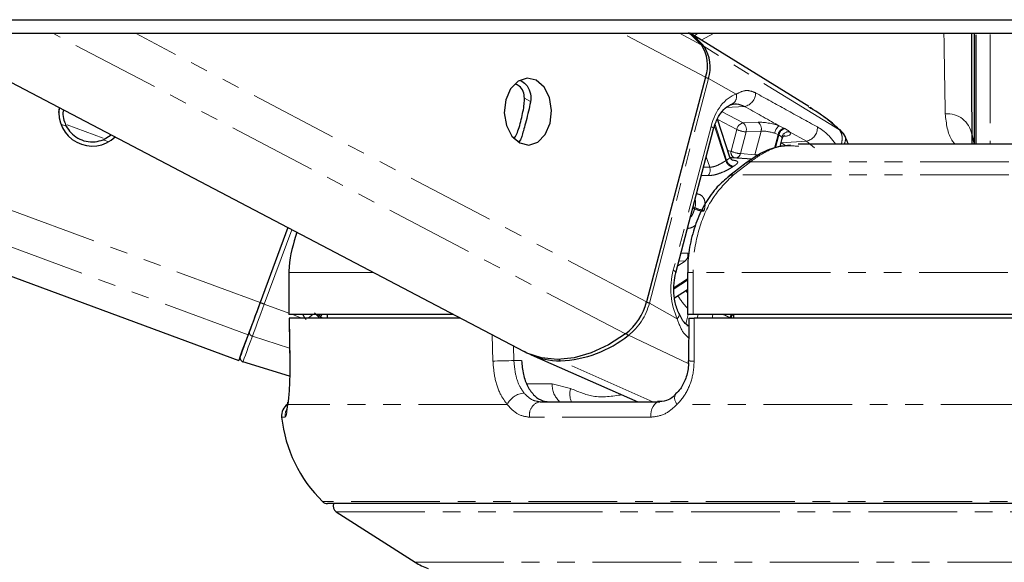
# Paper-space layout 'Surface plate' of a CAD drawing. Header units: millimetres. Extents: x 168 to 9474, y 459 to 8086.
# Tile 42 of 47: x 7381 to 7451, y 2744 to 2783. Entities that reach past the tile are written whole.
import ezdxf

# ---------------------------------------------------------------- set-up
doc = ezdxf.new("R2010")
doc.units = ezdxf.units.MM
doc.linetypes.add('PHANTOM', pattern=[12.7, 6.35, -1.27, 1.27, -1.27, 1.27, -1.27])

psp = doc.layouts.new('Surface plate')

# ---------------------------------------------------------------- linework, layer by layer
at = {"color": 7, "linetype": 'Continuous', "lineweight": 25}
for p, q in [((7333.034, 2781.985), (7396.267, 2758.547)), ((7373.293, 2781.985), (7416.7, 2759.18)), ((7437.078, 2776.734), (7428.583, 2781.985)), ((7448.924, 2781.967), (7448.924, 2774.037)), ((7449.074, 2774.037), (7449.074, 2781.866)), ((7429.694, 2778.855), (7425.473, 2762.755)), ((7383.387, 2776.303), (7383.435, 2776.657)), ((7431.442, 2773.114), (7430.557, 2775.841)), ((7427.565, 2764.82), (7430.268, 2775.131)), ((7386.569, 2774.357), (7387.144, 2774.708)), ((7416.45, 2774.36), (7416.344, 2774.232)), ((7435.023, 2773.871), (7435.172, 2774.441)), ((7448.754, 2774.748), (7448.918, 2774.037)), ((7448.754, 2774.748), (7448.757, 2774.037)), ((7464.157, 2774.037), (7436.327, 2774.037)), ((7433.023, 2772.968), (7431.574, 2773.074)), ((7399.791, 2768.064), (7397.801, 2762.694)), ((7399.791, 2768.064), (7397.801, 2762.693)), ((7399.853, 2764.838), (7399.853, 2761.838)), ((7399.853, 2764.838), (7399.862, 2764.838)), ((7428.399, 2764.838), (7428.399, 2761.838)), ((7427.473, 2763.042), (7428.399, 2763.642)), ((7399.862, 2761.838), (7399.853, 2761.838)), ((7411.622, 2761.838), (7399.862, 2761.838)), ((7399.87, 2761.588), (7399.917, 2758.503)), ((7412.117, 2761.588), (7399.877, 2761.588)), ((7399.883, 2761.588), (7399.877, 2761.588)), ((7402.592, 2761.838), (7402.597, 2761.588)), ((7428.794, 2761.838), (7428.399, 2761.838)), ((7428.486, 2761.588), (7428.481, 2758.52)), ((7464.039, 2761.838), (7428.794, 2761.838)), ((7463.933, 2761.588), (7428.88, 2761.588)), ((7431.69, 2761.838), (7431.693, 2761.588)), ((7417.218, 2758.94), (7424.85, 2755.588)), ((7399.914, 2757.409), (7396.569, 2758.453)), ((7399.924, 2758.501), (7399.914, 2758.503)), ((7428.479, 2758.52), (7428.479, 2758.52)), ((7417.858, 2755.588), (7426.416, 2755.588)), ((7474.174, 2748.288), (7402.621, 2748.288)), ((7403.252, 2747.699), (7408.906, 2744.083))]:
    psp.add_line(p, q, dxfattribs=at)
at = {"color": 8, "linetype": 'PHANTOM', "lineweight": 18}
for p, q in [((7396.945, 2760.384), (7338.666, 2781.985)), ((7397.801, 2762.694), (7345.753, 2781.985)), ((7423.959, 2760.447), (7382.963, 2781.985)), ((7425.473, 2762.755), (7388.872, 2781.985)), ((7429.694, 2778.855), (7423.736, 2781.985)), ((7429.39, 2781.162), (7427.822, 2781.985)), ((7428.867, 2781.81), (7429.173, 2781.985)), ((7430.312, 2781.985), (7429.386, 2781.489)), ((7450.074, 2781.895), (7450.074, 2774.037)), ((7439.281, 2775.072), (7429.589, 2781.039)), ((7425.671, 2762.646), (7429.892, 2778.745)), ((7431.89, 2777.633), (7429.892, 2778.745)), ((7417.166, 2777.112), (7416.732, 2777.339)), ((7432.384, 2775.568), (7430.878, 2776.359)), ((7432.483, 2776.751), (7431.168, 2776.66)), ((7430.565, 2775.815), (7431.927, 2775.1)), ((7433.458, 2775.613), (7432.384, 2775.568)), ((7383.917, 2775.34), (7383.528, 2775.484)), ((7386.567, 2774.468), (7383.991, 2775.423)), ((7430.087, 2775.32), (7427.384, 2765.009)), ((7431.142, 2772.864), (7430.337, 2775.344)), ((7430.372, 2775.454), (7431.201, 2772.902)), ((7431.927, 2775.1), (7431.518, 2773.542)), ((7432.184, 2773.369), (7432.593, 2774.926)), ((7432.593, 2774.926), (7433.667, 2774.971)), ((7433.667, 2774.971), (7433.226, 2773.289)), ((7434.64, 2774.827), (7434.884, 2774.729)), ((7435.309, 2775.194), (7434.963, 2775.355)), ((7435.712, 2774.933), (7436.909, 2774.259)), ((7439.266, 2775.085), (7439.281, 2775.072)), ((7386.956, 2774.213), (7386.569, 2774.357)), ((7416.344, 2774.232), (7416.006, 2774.41)), ((7434.628, 2773.752), (7434.884, 2774.729)), ((7434.945, 2774.697), (7434.705, 2773.781)), ((7435.091, 2774.132), (7435.114, 2774.134)), ((7435.114, 2774.134), (7435.094, 2774.144)), ((7436.909, 2774.259), (7435.114, 2774.134)), ((7435.262, 2774.596), (7435.373, 2774.607)), ((7436.909, 2774.259), (7437.485, 2773.771)), ((7429.748, 2773.146), (7429.991, 2772.397)), ((7432.912, 2772.785), (7431.686, 2771.837)), ((7433.226, 2773.289), (7432.184, 2773.369)), ((7464.104, 2772.785), (7432.912, 2772.785)), ((7429.991, 2772.397), (7429.554, 2772.405)), ((7464.105, 2771.837), (7431.686, 2771.837)), ((7428.908, 2769.409), (7428.785, 2769.473)), ((7428.808, 2769.56), (7428.931, 2769.495)), ((7398.097, 2762.584), (7400.073, 2767.916)), ((7428.228, 2765.672), (7427.699, 2765.329)), ((7427.793, 2765.69), (7428.228, 2765.672)), ((7428.427, 2766.223), (7427.937, 2766.24)), ((7405.931, 2764.838), (7399.862, 2764.838)), ((7399.862, 2764.838), (7399.862, 2761.838)), ((7427.443, 2763.784), (7428.399, 2764.404)), ((7428.399, 2764.303), (7427.443, 2763.684)), ((7428.399, 2764.838), (7428.794, 2764.838)), ((7464.039, 2764.838), (7428.794, 2764.838)), ((7428.794, 2764.838), (7428.794, 2761.838)), ((7399.853, 2761.933), (7398.097, 2762.584)), ((7427.669, 2761.533), (7425.671, 2762.646)), ((7400.783, 2761.588), (7400.109, 2761.838)), ((7402.078, 2761.588), (7401.695, 2761.961)), ((7401.916, 2761.838), (7401.983, 2761.748)), ((7428.45, 2761.838), (7428.276, 2761.176)), ((7429.096, 2761.588), (7429.161, 2761.838)), ((7430.224, 2761.838), (7430.158, 2761.588)), ((7431.439, 2761.588), (7431.442, 2761.601)), ((7399.903, 2759.43), (7397.246, 2760.287)), ((7414.468, 2758.501), (7414.424, 2760.376)), ((7428.459, 2758.322), (7424.165, 2760.349)), ((7415.947, 2759.575), (7415.971, 2758.536)), ((7415.971, 2758.536), (7416.52, 2758.536)), ((7425.919, 2755.588), (7419.299, 2758.519)), ((7416.901, 2756.862), (7418.713, 2756.862)), ((7418.713, 2756.862), (7420.027, 2756.544)), ((7415.493, 2755.388), (7399.777, 2755.388)), ((7465.585, 2755.388), (7427.641, 2755.388)), ((7399.592, 2754.48), (7399.34, 2754.48)), ((7425.773, 2754.48), (7417.099, 2754.48)), ((7474.174, 2748.431), (7402.27, 2748.431)), ((7403.252, 2747.699), (7474.174, 2747.699)), ((7408.906, 2744.083), (7474.174, 2744.083))]:
    psp.add_line(p, q, dxfattribs=at)
at = {"color": 7, "linetype": 'Continuous', "lineweight": 25, "flags": 128}
for points in [[(7379.618, 2782.963), (7387.377, 2782.963), (7391.256, 2782.963), (7395.136, 2782.963), (7402.895, 2782.963), (7406.774, 2782.963), (7414.533, 2782.963), (7418.412, 2782.963), (7426.171, 2782.963), (7430.05, 2782.963), (7437.809, 2782.963), (7441.688, 2782.963), (7445.568, 2782.963), (7453.326, 2782.963), (7457.206, 2782.963), (7464.295, 2782.963), (7471.383, 2782.963)], [(7373.227, 2781.985), (7380.986, 2781.985), (7384.865, 2781.985), (7392.624, 2781.985), (7396.503, 2781.985), (7404.262, 2781.985), (7408.142, 2781.985), (7412.021, 2781.985), (7419.78, 2781.985), (7423.659, 2781.985), (7431.418, 2781.985), (7435.297, 2781.985), (7443.056, 2781.985), (7446.935, 2781.985), (7454.694, 2781.985), (7458.573, 2781.985), (7462.453, 2781.985), (7468.314, 2781.985), (7474.174, 2781.985)], [(7428.467, 2782.039), (7428.589, 2781.946), (7429.39, 2781.162)], [(7417.565, 2778.628), (7416.911, 2778.777), (7416.267, 2778.561), (7415.731, 2778.012), (7415.384, 2777.215), (7415.279, 2776.29), (7415.433, 2775.379), (7415.821, 2774.62), (7416.385, 2774.129), (7417.039, 2773.98), (7417.683, 2774.197), (7418.22, 2774.745), (7418.566, 2775.543), (7418.671, 2776.467), (7418.517, 2777.378), (7418.129, 2778.137), (7417.565, 2778.628)], [(7431.487, 2773.079), (7431.514, 2773.078), (7431.574, 2773.074)], [(7397.801, 2762.694), (7397.675, 2762.356), (7397.552, 2762.023), (7397.432, 2761.7), (7397.318, 2761.391), (7397.21, 2761.101), (7397.112, 2760.834), (7397.023, 2760.594), (7396.945, 2760.384)], [(7397.801, 2762.693), (7397.689, 2762.391), (7397.578, 2762.093), (7397.471, 2761.804), (7397.369, 2761.528), (7397.273, 2761.268), (7397.184, 2761.029), (7397.105, 2760.815), (7397.035, 2760.627)], [(7402.127, 2761.706), (7402.232, 2761.61), (7402.258, 2761.588)], [(7428.517, 2760.98), (7428.487, 2760.994), (7428.36, 2761.026)], [(7396.377, 2758.844), (7396.387, 2758.873), (7396.419, 2758.96), (7396.472, 2759.103), (7396.545, 2759.302), (7396.639, 2759.555), (7396.752, 2759.862), (7396.884, 2760.22), (7397.035, 2760.627)], [(7423.959, 2760.447), (7422.746, 2759.66), (7421.511, 2759.084), (7420.281, 2758.732), (7419.086, 2758.613), (7417.952, 2758.729), (7416.905, 2759.078), (7416.7, 2759.18)], [(7399.777, 2755.388), (7399.781, 2755.552), (7399.783, 2755.566)]]:
    psp.add_lwpolyline(points, dxfattribs=at)
at = {"color": 8, "linetype": 'PHANTOM', "lineweight": 18, "flags": 128}
for points in [[(7430.087, 2775.32), (7430.168, 2775.269), (7430.227, 2775.221), (7430.261, 2775.176), (7430.27, 2775.137), (7430.268, 2775.131)], [(7435.369, 2775.162), (7435.355, 2775.17), (7435.309, 2775.194)], [(7434.884, 2774.729), (7434.931, 2774.704), (7434.945, 2774.697)], [(7435.391, 2773.974), (7435.34, 2774.006), (7435.114, 2774.134)], [(7431.518, 2773.542), (7431.355, 2773.564), (7431.294, 2773.57)], [(7427.384, 2765.009), (7427.465, 2764.958), (7427.524, 2764.91), (7427.558, 2764.865), (7427.566, 2764.826), (7427.565, 2764.818)], [(7397.246, 2760.287), (7397.323, 2760.495), (7397.411, 2760.734), (7397.51, 2761), (7397.617, 2761.289), (7397.73, 2761.596), (7397.849, 2761.917), (7397.972, 2762.248), (7398.097, 2762.584)], [(7399.877, 2761.588), (7399.907, 2759.588), (7399.924, 2758.501)], [(7402.031, 2761.838), (7402.052, 2761.8), (7402.127, 2761.706)], [(7427.669, 2761.533), (7427.74, 2761.621), (7427.788, 2761.707), (7427.811, 2761.787), (7427.809, 2761.859), (7427.798, 2761.893)], [(7428.88, 2761.588), (7428.877, 2759.588), (7428.875, 2758.501)], [(7397.246, 2760.287), (7397.091, 2759.868), (7396.955, 2759.5), (7396.838, 2759.185), (7396.742, 2758.924), (7396.667, 2758.72), (7396.612, 2758.573), (7396.58, 2758.484), (7396.569, 2758.453)], [(7414.468, 2758.501), (7414.614, 2758.504), (7414.789, 2758.508), (7414.986, 2758.513), (7415.196, 2758.518), (7415.409, 2758.523), (7415.615, 2758.528), (7415.806, 2758.532), (7415.971, 2758.536)], [(7427.641, 2755.388), (7427.555, 2755.552), (7427.5, 2755.71), (7427.477, 2755.854), (7427.487, 2755.98), (7427.531, 2756.081), (7427.573, 2756.13)], [(7425.773, 2754.48), (7425.773, 2754.689), (7425.801, 2754.894), (7425.855, 2755.086), (7425.935, 2755.256), (7426.035, 2755.396), (7426.153, 2755.501), (7426.281, 2755.566), (7426.416, 2755.588)]]:
    psp.add_lwpolyline(points, dxfattribs=at)
at = {"color": 7, "linetype": 'Continuous', "lineweight": 25}
for centre, radius, start, end in [((7425.685, 2777.853), 5.039, 39.21645, 55.96324), ((7427.21, 2779.701), 2.625, 341.19924, 33.82124), ((7427.421, 2779.586), 2.61, 341.19924, 33.82124), ((7385.783, 2776.307), 2.4, 171.30071, 313.26611), ((7432.855, 2772.34), 0.449, 82.7552, 126.42467), ((7421.324, 2763.826), 4.285, 307.9487, 345.53626), ((7750.478, 2628.831), 377.216, 159.58936, 159.88666), ((7418.933, 2766.874), 8.363, 272.5074, 308.72706), ((7396.658, 2758.74), 0.3, 159.66242, 252.66246), ((7419.242, 2763.585), 5.066, 245.12114, 270.64586), ((7400.334, 2754.588), 1, 124.02272, 186.2162), ((7409.281, 2755.562), 10, 186.2162, 225.48834), ((7402.621, 2748.788), 0.5, 225.48834, 270), ((7403.522, 2748.12), 0.5, 160.36024, 237.40392), ((7411.061, 2747.453), 4, 237.40392, 252)]:
    psp.add_arc(centre, radius, start, end, dxfattribs=at)
at = {"color": 8, "linetype": 'PHANTOM', "lineweight": 18}
for centre, radius, start, end in [((7429.482, 2780.853), 0.215, 60.08643, 95.36932), ((7429.461, 2777.914), 0.936, 62.62772, 76.13642), ((7432.302, 2777.708), 0.974, 280.72932, 0.75277), ((7431.31, 2777.457), 0.606, 283.75013, 16.8962), ((7432.514, 2774.983), 0.599, 102.53265, 168.78889), ((7432.008, 2775.091), 0.607, 344.21205, 51.74917), ((7433.083, 2775.136), 0.607, 344.21205, 51.74917), ((7447.011, 2774.455), 1.767, 9.55106, 95.1129), ((7432.684, 2776.644), 1.72, 243.85411, 266.94203), ((7435.433, 2774.704), 0.803, 125.86587, 171.18545), ((7435.489, 2774.603), 0.618, 106.92463, 168.24085), ((7435.551, 2774.571), 0.619, 107.12217, 168.21871), ((7435.659, 2774.399), 0.536, 84.38322, 164.43878), ((7436.728, 2775.217), 0.975, 280.7326, 3.43363), ((7431.953, 2773.454), 0.443, 168.4673, 242.11259), ((7432.276, 2775.086), 1.72, 243.85411, 266.94203), ((7433.285, 2769.622), 3.886, 122.43058, 123.46786), ((7431.754, 2773.035), 0.636, 195.61093, 258.40103), ((7431.809, 2773.063), 0.629, 194.80091, 258.24623), ((7431.758, 2773.46), 0.436, 289.83982, 347.95386), ((7429.344, 2772.198), 0.677, 323.54005, 17.0552), ((7433.594, 2769.435), 3.569, 122.43058, 123.46786), ((7431.631, 2771.393), 0.447, 82.85502, 127.14444), ((7436.536, 2767.455), 7.874, 164.98517, 165.63293), ((7429.667, 2770.991), 1.754, 244.38734, 267.01388), ((7429.688, 2771.002), 1.687, 243.322, 266.86985), ((7436.581, 2767.444), 7.232, 164.98517, 165.63293), ((7427.835, 2766.126), 0.6, 310.94082, 9.2825), ((7433.052, 2766.465), 5.587, 211.28689, 213.61608), ((7432.357, 2766.046), 5.46, 211.52431, 223.53716), ((7373.122, 2695.44), 71.639, 69.59711, 69.8495), ((7421.544, 2763.71), 4.262, 307.9487, 345.53626), ((7425.24, 2761.814), 0.936, 62.62811, 76.14351), ((7394.923, 2769.999), 10.521, 306.91515, 309.12575), ((7361.975, 2800.832), 56.063, 315.74202, 315.92952), ((7432.161, 2761.405), 0.745, 144.52328, 164.77044), ((7432.221, 2761.383), 0.741, 142.12819, 163.93708), ((7397.307, 2760.56), 0.28, 166.21691, 257.31804), ((7424.396, 2760.784), 0.492, 217.72924, 242.01628), ((7419.398, 2758.723), 0.227, 208.61626, 244.18381), ((7428.784, 2760.742), 2.243, 262.17546, 272.3081), ((7420.355, 2756.799), 1.643, 177.80917, 227.47573), ((7421.453, 2756.146), 1.48, 164.4229, 202.16701), ((7416.764, 2754.804), 1.398, 92.39622, 155.32649), ((7418.015, 2754.667), 0.934, 99.68255, 191.56377), ((7400.589, 2754.588), 1.003, 154.39648, 186.19931)]:
    psp.add_arc(centre, radius, start, end, dxfattribs=at)
for centre, major_axis, ratio, start_param, end_param in [((7432.398, 2774.034), (0.083, 3.691), 0.672177, 0.239349, 1.230015), ((7434.333, 2775.123), (1.368, -0.304), 0.28356, 1.155906, 2.325599), ((7434.228, 2774.655), (0.884, -0.176), 0.303544, 1.14855, 2.318243), ((7434.394, 2775.091), (1.368, -0.304), 0.28356, 5.571912, 6.622885), ((7434.289, 2774.623), (0.884, -0.176), 0.303544, 6.26512, 6.615529), ((7429.695, 2763.723), (0.083, 3.691), 0.672177, 1.230015, 2.220681), ((7404.061, 2763.666), (-2.207, 2.959), 0.999936, 1.447955, 1.565569)]:
    psp.add_ellipse(centre, major_axis=major_axis, ratio=ratio, start_param=start_param, end_param=end_param, dxfattribs=at)
for points, knots in [([(7446.853, 2776.216), (7446.844, 2776.78), (7446.824, 2777.922), (7446.793, 2779.836), (7446.77, 2781.295), (7446.759, 2781.985)], [0, 0, 0, 0, 0.340073, 0.687935, 1, 1, 1, 1]), ([(7433.275, 2777.72), (7433.079, 2777.799), (7432.818, 2777.904), (7432.367, 2777.87), (7432.097, 2777.736), (7431.89, 2777.633)], [0, 0, 0, 0, 0.417867, 0.554004, 1, 1, 1, 1]), ([(7437.701, 2775.275), (7436.954, 2775.687), (7435.48, 2776.5), (7434.004, 2777.317), (7433.275, 2777.72)], [0, 0, 0, 0, 0.506743, 1, 1, 1, 1]), ([(7432.483, 2776.751), (7433.277, 2776.304), (7434.104, 2775.838), (7434.931, 2775.373), (7434.963, 2775.355)], [0, 0, 0, 0, 0.961066, 1, 1, 1, 1]), ([(7439.281, 2775.072), (7438.747, 2775.543), (7438.054, 2776.154), (7437.247, 2776.603), (7437.062, 2776.706)], [0, 0, 0, 0, 0.770189, 1, 1, 1, 1]), ([(7447.548, 2774.037), (7447.474, 2774.128), (7447.029, 2774.679), (7446.933, 2775.517), (7446.853, 2776.216)], [0, 0, 0, 0, 0.166662, 1, 1, 1, 1]), ([(7435.712, 2774.933), (7435.687, 2774.954), (7435.595, 2775.03), (7435.464, 2775.107), (7435.369, 2775.162)], [0, 0, 0, 0, 0.27439, 1, 1, 1, 1]), ([(7439.029, 2774.037), (7438.767, 2774.365), (7438.352, 2774.886), (7437.876, 2775.17), (7437.701, 2775.275)], [0, 0, 0, 0, 0.630961, 1, 1, 1, 1]), ([(7439.281, 2775.072), (7439.336, 2774.979), (7439.45, 2774.786), (7439.492, 2774.424), (7439.443, 2774.158), (7439.42, 2774.037)], [0, 0, 0, 0, 0.337549, 0.698431, 1, 1, 1, 1]), ([(7434.945, 2774.697), (7435.006, 2774.66), (7435.09, 2774.608), (7435.131, 2774.558), (7435.142, 2774.543)], [0, 0, 0, 0, 0.718824, 1, 1, 1, 1]), ([(7439.649, 2774.591), (7439.67, 2774.573), (7439.745, 2774.508), (7439.702, 2774.307), (7439.672, 2774.139), (7439.604, 2774.04), (7439.601, 2774.037)], [0, 0, 0, 0, 0.1698006, 0.594733, 0.9865187, 1, 1, 1, 1]), ([(7436.361, 2773.894), (7435.913, 2773.921), (7434.997, 2773.978), (7433.837, 2773.444), (7433.165, 2772.966), (7432.912, 2772.785)], [0, 0, 0, 0, 0.372876, 0.763118, 1, 1, 1, 1]), ([(7431.142, 2772.864), (7431.071, 2772.818), (7430.93, 2772.727), (7430.662, 2772.578), (7430.384, 2772.457), (7430.152, 2772.398), (7430.032, 2772.397), (7429.991, 2772.397)], [0, 0, 0, 0, 0.219859, 0.440343, 0.66314, 0.88549, 1, 1, 1, 1]), ([(7431.438, 2773.113), (7431.436, 2773.096), (7431.432, 2773.061), (7431.33, 2772.985), (7431.234, 2772.924), (7431.201, 2772.902)], [0, 0, 0, 0, 0.37243, 0.778879, 1, 1, 1, 1]), ([(7431.681, 2772.447), (7431.729, 2772.479), (7431.865, 2772.569), (7431.995, 2772.693), (7432.006, 2772.797), (7431.879, 2772.867), (7431.69, 2772.89), (7431.594, 2772.902)], [0, 0, 0, 0, 0.116734, 0.333017, 0.551924, 0.773865, 1, 1, 1, 1]), ([(7433.475, 2773.266), (7433.431, 2773.27), (7433.338, 2773.278), (7433.265, 2773.285), (7433.226, 2773.289)], [0, 0, 0, 0, 0.467665, 1, 1, 1, 1]), ([(7429.888, 2771.796), (7429.951, 2771.797), (7430.135, 2771.8), (7430.485, 2771.874), (7430.911, 2772.027), (7431.317, 2772.221), (7431.524, 2772.348), (7431.626, 2772.412)], [0, 0, 0, 0, 0.119584, 0.349288, 0.573021, 0.788436, 1, 1, 1, 1]), ([(7431.686, 2771.837), (7431.165, 2771.325), (7430.123, 2770.3), (7429.124, 2767.935), (7428.808, 2766.016), (7428.796, 2764.98), (7428.794, 2764.838)], [0, 0, 0, 0, 0.317078, 0.634488, 0.949899, 1, 1, 1, 1]), ([(7429.397, 2771.807), (7429.454, 2771.806), (7429.618, 2771.802), (7429.782, 2771.798), (7429.888, 2771.796)], [0, 0, 0, 0, 0.349685, 1, 1, 1, 1]), ([(7428.939, 2770.062), (7428.956, 2770.012), (7428.995, 2769.897), (7428.978, 2769.691), (7428.943, 2769.546), (7428.931, 2769.495)], [0, 0, 0, 0, 0.332866, 0.764938, 1, 1, 1, 1]), ([(7429.596, 2769.318), (7429.613, 2769.391), (7429.662, 2769.602), (7429.66, 2769.925), (7429.553, 2770.223), (7429.345, 2770.429), (7429.137, 2770.47), (7429.032, 2770.491)], [0, 0, 0, 0, 0.116734, 0.333017, 0.551924, 0.773865, 1, 1, 1, 1]), ([(7428.908, 2769.409), (7428.879, 2769.314), (7428.82, 2769.124), (7428.712, 2768.908), (7428.629, 2768.822), (7428.609, 2768.8)], [0, 0, 0, 0, 0.428018, 0.857252, 1, 1, 1, 1]), ([(7428.379, 2768.002), (7428.44, 2768.009), (7428.616, 2768.03), (7428.834, 2768.118), (7428.965, 2768.251), (7428.996, 2768.282)], [0, 0, 0, 0, 0.284374, 0.830615, 1, 1, 1, 1]), ([(7401.983, 2761.748), (7402.016, 2761.738), (7402.064, 2761.724), (7402.113, 2761.71), (7402.127, 2761.706)], [0, 0, 0, 0, 0.698757, 1, 1, 1, 1]), ([(7427.669, 2761.533), (7427.795, 2761.16), (7427.988, 2760.586), (7428.355, 2760.283), (7428.483, 2760.177)], [0, 0, 0, 0, 0.649679, 1, 1, 1, 1]), ([(7430.956, 2761.838), (7430.994, 2761.823), (7431.125, 2761.769), (7431.294, 2761.68), (7431.404, 2761.622), (7431.442, 2761.601)], [0, 0, 0, 0, 0.204213, 0.719608, 1, 1, 1, 1]), ([(7415.493, 2755.388), (7415.344, 2755.593), (7414.98, 2756.09), (7414.581, 2757.165), (7414.506, 2758.056), (7414.468, 2758.501)], [0, 0, 0, 0, 0.2603539, 0.6306901, 1, 1, 1, 1]), ([(7415.971, 2758.536), (7415.999, 2758.202), (7416.056, 2757.535), (7416.34, 2756.729), (7416.598, 2756.355), (7416.705, 2756.201)], [0, 0, 0, 0, 0.370015, 0.740315, 1, 1, 1, 1]), ([(7428.875, 2758.501), (7428.861, 2758.235), (7428.825, 2757.52), (7428.461, 2756.419), (7427.965, 2755.706), (7427.663, 2755.409), (7427.641, 2755.388)], [0, 0, 0, 0, 0.220493, 0.593656, 0.970348, 1, 1, 1, 1]), ([(7420.027, 2756.544), (7420.56, 2756.315), (7421.765, 2755.796), (7423.013, 2755.984), (7423.709, 2756.089)], [0, 0, 0, 0, 0.442514, 1, 1, 1, 1]), ([(7416.705, 2756.201), (7416.888, 2756.018), (7417.239, 2755.666), (7417.657, 2755.613), (7417.858, 2755.588)], [0, 0, 0, 0, 0.519417, 1, 1, 1, 1]), ([(7399.777, 2755.388), (7399.748, 2755.135), (7399.69, 2754.614), (7399.625, 2754.525), (7399.592, 2754.48)], [0, 0, 0, 0, 0.485349, 1, 1, 1, 1]), ([(7417.099, 2754.48), (7416.819, 2754.519), (7416.231, 2754.6), (7415.747, 2755.117), (7415.493, 2755.388)], [0, 0, 0, 0, 0.475859, 1, 1, 1, 1]), ([(7427.641, 2755.388), (7427.368, 2755.135), (7426.805, 2754.614), (7426.124, 2754.525), (7425.773, 2754.48)], [0, 0, 0, 0, 0.485349, 1, 1, 1, 1])]:
    psp.add_open_spline(points, degree=3, knots=knots, dxfattribs=at)
at = {"color": 7, "linetype": 'Continuous', "lineweight": 25}
for points, knots in [([(7448.722, 2781.985), (7448.722, 2781.907), (7448.727, 2780.833), (7448.735, 2779.048), (7448.745, 2776.673), (7448.751, 2775.395), (7448.754, 2774.748)], [0, 0, 0, 0, 0.027827, 0.380927, 0.68696, 1, 1, 1, 1]), ([(7416.732, 2777.339), (7416.712, 2777.505), (7416.671, 2777.835), (7416.408, 2778.202), (7416.166, 2778.312), (7416.066, 2778.357)], [0, 0, 0, 0, 0.370934, 0.741387, 1, 1, 1, 1]), ([(7416.426, 2778.609), (7416.562, 2778.529), (7416.866, 2778.347), (7417.155, 2777.818), (7417.208, 2777.342), (7417.163, 2777.094), (7417.156, 2777.055)], [0, 0, 0, 0, 0.273065, 0.612929, 0.939367, 1, 1, 1, 1]), ([(7415.969, 2774.429), (7416.039, 2774.533), (7416.167, 2774.724), (7416.344, 2775.225), (7416.501, 2775.789), (7416.628, 2776.378), (7416.712, 2776.901), (7416.726, 2777.202), (7416.732, 2777.339)], [0, 0, 0, 0, 0.204636, 0.376335, 0.548834, 0.703363, 0.864285, 1, 1, 1, 1]), ([(7417.156, 2777.055), (7417.111, 2776.845), (7417.02, 2776.422), (7416.85, 2775.729), (7416.689, 2775.128), (7416.555, 2774.666), (7416.485, 2774.461), (7416.45, 2774.36)], [0, 0, 0, 0, 0.2220762, 0.4457715, 0.6401425, 0.8216515, 1, 1, 1, 1]), ([(7431.454, 2776.868), (7431.605, 2776.906), (7431.954, 2776.994), (7432.291, 2776.839), (7432.483, 2776.751)], [0, 0, 0, 0, 0.4297736, 1, 1, 1, 1]), ([(7383.71, 2776.512), (7383.699, 2776.445), (7383.656, 2776.186), (7383.729, 2775.777), (7383.858, 2775.477), (7383.917, 2775.34)], [0, 0, 0, 0, 0.159656, 0.615532, 1, 1, 1, 1]), ([(7383.712, 2776.511), (7383.693, 2776.439), (7383.674, 2776.365), (7383.683, 2776.295), (7383.684, 2776.292)], [0, 0, 0, 0, 0.9641073, 1, 1, 1, 1]), ([(7430.268, 2775.131), (7430.311, 2775.275), (7430.438, 2775.701), (7430.762, 2776.29), (7431.188, 2776.728), (7431.443, 2776.84), (7431.554, 2776.889)], [0, 0, 0, 0, 0.1564054, 0.4630744, 0.7672941, 1, 1, 1, 1]), ([(7439.27, 2775.09), (7439.107, 2775.243), (7438.47, 2775.841), (7437.729, 2776.311), (7437.178, 2776.661)], [0, 0, 0, 0, 0.256217, 1, 1, 1, 1]), ([(7383.917, 2775.34), (7384.02, 2775.174), (7384.226, 2774.841), (7384.733, 2774.45), (7385.334, 2774.22), (7385.991, 2774.176), (7386.378, 2774.297), (7386.569, 2774.357)], [0, 0, 0, 0, 0.1964524, 0.3926501, 0.5933582, 0.7988178, 1, 1, 1, 1]), ([(7439.676, 2774.609), (7439.676, 2774.609), (7439.676, 2774.609), (7439.676, 2774.609), (7439.618, 2774.707), (7439.534, 2774.822), (7439.434, 2774.956), (7439.37, 2775.034), (7439.322, 2775.08), (7439.291, 2775.11)], [0, 0, 0, 0, 0.000087, 0.000182, 0.000408, 0.533101, 0.653798, 0.773413, 1, 1, 1, 1]), ([(7439.922, 2774.037), (7439.845, 2774.23), (7439.73, 2774.516), (7439.587, 2774.78), (7439.541, 2774.865)], [0, 0, 0, 0, 0.674968, 1, 1, 1, 1]), ([(7435.184, 2774.437), (7435.192, 2774.474), (7435.211, 2774.563), (7435.297, 2774.641), (7435.341, 2774.66), (7435.332, 2774.657), (7435.331, 2774.657)], [0, 0, 0, 0, 0.265306, 0.638245, 0.961023, 1, 1, 1, 1]), ([(7435.783, 2773.976), (7435.484, 2773.946), (7434.744, 2773.873), (7433.654, 2773.44), (7432.933, 2772.927), (7432.595, 2772.687)], [0, 0, 0, 0, 0.264416, 0.654864, 1, 1, 1, 1]), ([(7431.648, 2772.873), (7431.649, 2772.872), (7431.657, 2772.87), (7431.62, 2772.883), (7431.54, 2772.943), (7431.458, 2773.035), (7431.449, 2773.104), (7431.448, 2773.114)], [0, 0, 0, 0, 0.061773, 0.303774, 0.570634, 0.936505, 1, 1, 1, 1]), ([(7432.589, 2772.701), (7432.303, 2772.48), (7431.895, 2772.164), (7431.487, 2771.847), (7431.364, 2771.752)], [0, 0, 0, 0, 0.7, 1, 1, 1, 1]), ([(7431.372, 2771.736), (7431.085, 2771.496), (7430.459, 2770.973), (7429.68, 2769.876), (7429.028, 2768.547), (7428.601, 2767.06), (7428.396, 2765.797), (7428.421, 2765.053), (7428.428, 2764.838)], [0, 0, 0, 0, 0.160222, 0.348743, 0.538972, 0.73133, 0.922387, 1, 1, 1, 1]), ([(7400.433, 2767.727), (7400.176, 2766.914), (7399.877, 2765.965), (7399.864, 2764.98), (7399.862, 2764.838)], [0, 0, 0, 0, 0.855667, 1, 1, 1, 1]), ([(7427.797, 2761.895), (7427.742, 2762.021), (7427.578, 2762.396), (7427.418, 2763.153), (7427.402, 2764.048), (7427.516, 2764.586), (7427.565, 2764.82)], [0, 0, 0, 0, 0.152718, 0.457089, 0.763466, 1, 1, 1, 1]), ([(7428.52, 2761.015), (7428.452, 2761.045), (7428.262, 2761.13), (7428.034, 2761.428), (7427.865, 2761.778), (7427.799, 2761.915)], [0, 0, 0, 0, 0.254375, 0.709512, 1, 1, 1, 1]), ([(7428.496, 2761.588), (7428.496, 2761.588), (7428.497, 2761.588), (7428.625, 2761.588), (7428.793, 2761.588), (7428.88, 2761.588)], [0, 0, 0, 0, 0.24753, 0.612595, 1, 1, 1, 1]), ([(7399.924, 2758.501), (7399.926, 2758.235), (7399.93, 2757.52), (7399.886, 2756.419), (7399.819, 2755.706), (7399.78, 2755.409), (7399.777, 2755.388)], [0, 0, 0, 0, 0.2204933, 0.593656, 0.9703484, 1, 1, 1, 1]), ([(7416.52, 2758.536), (7416.548, 2758.201), (7416.604, 2757.532), (7416.942, 2756.646), (7417.432, 2755.98), (7417.967, 2755.635), (7418.321, 2755.601), (7418.457, 2755.588)], [0, 0, 0, 0, 0.215288, 0.430555, 0.64649, 0.863795, 1, 1, 1, 1]), ([(7428.453, 2758.519), (7428.46, 2758.406), (7428.486, 2757.976), (7428.293, 2757.258), (7427.962, 2756.542), (7427.669, 2756.259), (7427.552, 2756.146)], [0, 0, 0, 0, 0.11736, 0.44954, 0.77994, 1, 1, 1, 1]), ([(7427.558, 2756.144), (7427.505, 2756.085), (7427.286, 2755.839), (7426.84, 2755.614), (7426.458, 2755.605), (7426.243, 2755.599)], [0, 0, 0, 0, 0.122527, 0.506636, 1, 1, 1, 1]), ([(7399.783, 2755.566), (7399.774, 2755.495), (7399.739, 2755.247), (7399.708, 2755.038), (7399.698, 2754.998), (7399.695, 2754.984)], [0, 0, 0, 0, 0.2063629, 0.7178384, 1, 1, 1, 1])]:
    psp.add_open_spline(points, degree=3, knots=knots, dxfattribs=at)

doc.saveas('drawing.dxf')
